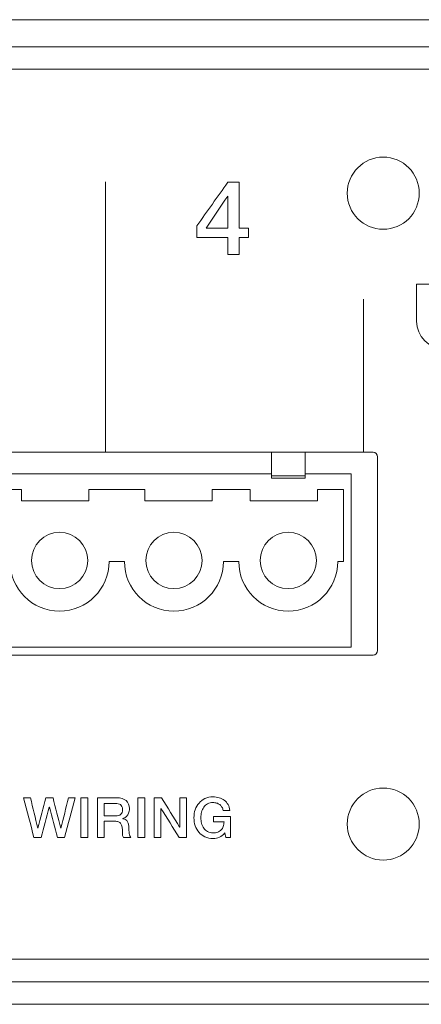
# Model space of a CAD drawing. Header units: millimetres. Extents: x 0 to 2122, y 0 to 1639.
# Tile 64 of 85: x 1817 to 1835, y 827 to 871. Entities that reach past the tile are written whole.
import ezdxf

# ---------------------------------------------------------------- set-up
doc = ezdxf.new("R2010")
doc.units = ezdxf.units.MM
doc.layers.add('1', color=7, linetype='Continuous', true_color=0xffffff)
doc.layers.add('2', color=7, linetype='Continuous', true_color=0xffffff)

msp = doc.modelspace()

# ---------------------------------------------------------------- linework, layer by layer
at = {"layer": '1', "color": 7, "linetype": 'Continuous', "lineweight": 13}
for p, q in [((1891.361, 871.022), (1476.361, 871.022)), ((1891.361, 869.822), (1476.361, 869.822)), ((1891.261, 868.822), (1476.461, 868.822)), ((1789.311, 851.822), (1832.411, 851.822)), ((1827.891, 851.822), (1827.891, 850.772)), ((1829.391, 851.822), (1829.391, 850.772)), ((1832.611, 851.622), (1832.611, 843.022)), ((1793.831, 850.872), (1827.891, 850.872)), ((1829.391, 850.872), (1831.441, 850.872)), ((1831.441, 850.872), (1831.441, 843.172)), ((1827.891, 850.672), (1827.891, 850.772)), ((1829.391, 850.772), (1827.891, 850.772)), ((1827.891, 850.672), (1829.391, 850.672)), ((1829.391, 850.672), (1829.391, 850.772)), ((1816.781, 850.172), (1815.101, 850.172)), ((1816.781, 849.672), (1816.781, 850.172)), ((1819.781, 849.672), (1819.781, 850.172)), ((1822.261, 850.172), (1819.781, 850.172)), ((1822.261, 849.672), (1822.261, 850.172)), ((1825.261, 849.672), (1825.261, 850.172)), ((1826.941, 850.172), (1825.261, 850.172)), ((1826.941, 849.672), (1826.941, 850.172)), ((1829.941, 849.672), (1829.941, 850.172)), ((1831.091, 850.172), (1829.941, 850.172)), ((1831.091, 846.972), (1831.091, 850.172)), ((1816.781, 849.672), (1819.781, 849.672)), ((1825.261, 849.672), (1822.261, 849.672)), ((1826.941, 849.672), (1829.941, 849.672)), ((1820.681, 846.972), (1821.361, 846.972)), ((1825.761, 846.972), (1826.441, 846.972)), ((1830.841, 846.972), (1831.091, 846.972)), ((1831.441, 843.172), (1790.281, 843.172)), ((1832.411, 842.822), (1789.311, 842.822)), ((1891.761, 829.322), (1475.961, 829.322)), ((1475.961, 828.322), (1891.761, 828.322)), ((1891.761, 827.322), (1726.361, 827.322))]:
    msp.add_line(p, q, dxfattribs=at)
at = {"layer": '1', "color": 7, "linetype": 'Continuous', "lineweight": 13, "extrusion": (0, 0, -1)}
for centre in [(-1832.861, 863.322), (-1832.861, 835.322)]:
    msp.add_circle(centre, 1.6, dxfattribs=at)
at = {"layer": '1', "color": 7, "linetype": 'Continuous', "lineweight": 13}
for centre in [(1818.481, 847.022), (1823.561, 847.022), (1828.641, 847.022)]:
    msp.add_circle(centre, 1.25, dxfattribs=at)
at = {"layer": '1', "color": 7, "linetype": 'Continuous', "lineweight": 13, "extrusion": (0, 0, -1)}
for centre, start, end in [((-1832.411, 851.622), 90, 180), ((-1832.411, 843.022), 180, 270)]:
    msp.add_arc(centre, 0.2, start, end, dxfattribs=at)
at = {"layer": '1', "color": 7, "linetype": 'Continuous', "lineweight": 13}
for centre in [(1818.481, 846.972), (1823.561, 846.972), (1828.641, 846.972)]:
    msp.add_arc(centre, 2.2, 180, 0, dxfattribs=at)
at = {"layer": '2', "color": 7, "linetype": 'Continuous', "lineweight": 13}
for points, degree in [([(1820.52, 863.829), (1820.52, 851.826)], 1), ([(1820.52, 863.829), (1820.52, 851.826)], 1), ([(1824.581, 861.875), (1825.039, 862.519), (1825.498, 863.163), (1825.957, 863.806)], 3), ([(1825.957, 863.806), (1826.122, 863.806), (1826.288, 863.806), (1826.454, 863.806)], 3), ([(1826.454, 863.806), (1826.454, 863.127), (1826.454, 862.449), (1826.454, 861.77)], 3), ([(1825.95, 863.183), (1825.629, 862.712), (1825.308, 862.241), (1824.987, 861.77)], 3), ([(1825.957, 863.183), (1825.954, 863.183), (1825.952, 863.183), (1825.95, 863.183)], 3), ([(1825.957, 861.77), (1825.957, 862.241), (1825.957, 862.712), (1825.957, 863.183)], 3), ([(1824.581, 861.357), (1824.581, 861.53), (1824.581, 861.703), (1824.581, 861.875)], 3), ([(1824.987, 861.77), (1825.31, 861.77), (1825.633, 861.77), (1825.957, 861.77)], 3), ([(1826.454, 861.77), (1826.592, 861.77), (1826.729, 861.77), (1826.867, 861.77)], 3), ([(1826.867, 861.77), (1826.867, 861.632), (1826.867, 861.495), (1826.867, 861.357)], 3), ([(1825.957, 861.357), (1825.498, 861.357), (1825.039, 861.357), (1824.581, 861.357)], 3), ([(1825.957, 860.596), (1825.957, 860.85), (1825.957, 861.103), (1825.957, 861.357)], 3), ([(1826.867, 861.357), (1826.729, 861.357), (1826.592, 861.357), (1826.454, 861.357)], 3), ([(1826.454, 861.357), (1826.454, 861.103), (1826.454, 860.85), (1826.454, 860.596)], 3), ([(1826.454, 860.596), (1826.288, 860.596), (1826.122, 860.596), (1825.957, 860.596)], 3), ([(1838.159, 859.281), (1838.159, 859.281), (1834.342, 859.281), (1834.342, 859.281)], 3), ([(1834.342, 859.281), (1834.342, 859.281), (1834.342, 857.643), (1834.342, 857.643)], 3), ([(1831.989, 858.621), (1831.989, 851.808)], 1), ([(1831.989, 858.621), (1831.989, 851.808)], 1), ([(1816.88, 836.487), (1816.982, 836.487), (1817.084, 836.487), (1817.187, 836.487)], 3), ([(1817.342, 834.724), (1817.188, 835.311), (1817.034, 835.899), (1816.88, 836.487)], 3), ([(1817.187, 836.487), (1817.295, 836.037), (1817.403, 835.588), (1817.511, 835.138)], 3), ([(1817.515, 835.138), (1817.633, 835.588), (1817.752, 836.037), (1817.871, 836.487)], 3), ([(1817.871, 836.487), (1817.977, 836.487), (1818.083, 836.487), (1818.188, 836.487)], 3), ([(1818.188, 836.487), (1818.305, 836.037), (1818.421, 835.588), (1818.538, 835.138)], 3), ([(1818.541, 835.138), (1818.652, 835.588), (1818.762, 836.037), (1818.873, 836.487)], 3), ([(1819.18, 836.487), (1819.017, 835.899), (1818.855, 835.311), (1818.693, 834.724)], 3), ([(1818.873, 836.487), (1818.975, 836.487), (1819.077, 836.487), (1819.18, 836.487)], 3), ([(1819.737, 836.487), (1819.634, 836.487), (1819.53, 836.487), (1819.427, 836.487)], 3), ([(1819.427, 836.487), (1819.427, 835.899), (1819.427, 835.311), (1819.427, 834.724)], 3), ([(1819.737, 834.724), (1819.737, 835.311), (1819.737, 835.899), (1819.737, 836.487)], 3), ([(1820.161, 834.724), (1820.161, 834.724), (1820.161, 836.487), (1820.161, 836.487)], 3), ([(1822.267, 836.487), (1822.164, 836.487), (1822.062, 836.487), (1821.96, 836.487)], 3), ([(1821.96, 836.487), (1821.96, 835.899), (1821.96, 835.311), (1821.96, 834.724)], 3), ([(1822.267, 834.724), (1822.267, 835.311), (1822.267, 835.899), (1822.267, 836.487)], 3), ([(1822.683, 836.487), (1822.792, 836.487), (1822.902, 836.487), (1823.011, 836.487)], 3), ([(1822.683, 834.724), (1822.683, 835.311), (1822.683, 835.899), (1822.683, 836.487)], 3), ([(1823.011, 836.487), (1823.279, 836.054), (1823.547, 835.621), (1823.815, 835.188)], 3), ([(1823.819, 835.188), (1823.819, 835.621), (1823.819, 836.054), (1823.819, 836.487)], 3), ([(1823.819, 836.487), (1823.918, 836.487), (1824.016, 836.487), (1824.115, 836.487)], 3), ([(1824.115, 836.487), (1824.115, 835.899), (1824.115, 835.311), (1824.115, 834.724)], 3), ([(1824.676, 836.255), (1824.747, 836.339), (1824.835, 836.405), (1824.941, 836.455)], 3), ([(1818.023, 836.072), (1817.903, 835.622), (1817.783, 835.173), (1817.663, 834.724)], 3), ([(1818.026, 836.072), (1818.025, 836.072), (1818.024, 836.072), (1818.023, 836.072)], 3), ([(1818.386, 834.724), (1818.266, 835.173), (1818.146, 835.622), (1818.026, 836.072)], 3), ([(1820.467, 836.235), (1820.467, 836.235), (1820.467, 835.684), (1820.467, 835.684)], 3), ([(1822.986, 836.02), (1822.984, 836.02), (1822.982, 836.02), (1822.979, 836.02)], 3), ([(1822.979, 836.02), (1822.979, 835.588), (1822.979, 835.156), (1822.979, 834.724)], 3), ([(1823.787, 834.724), (1823.52, 835.156), (1823.253, 835.588), (1822.986, 836.02)], 3), ([(1825.05, 836.22), (1824.983, 836.182), (1824.926, 836.132), (1824.884, 836.068)], 3), ([(1825.967, 836.188), (1826.01, 836.112), (1826.038, 836.025), (1826.048, 835.926)], 3), ([(1821.293, 835.566), (1821.293, 835.566), (1821.293, 835.561), (1821.293, 835.561)], 3), ([(1821.293, 835.561), (1821.318, 835.557), (1821.346, 835.549), (1821.378, 835.536)], 3), ([(1821.547, 835.801), (1821.522, 835.746), (1821.494, 835.702), (1821.462, 835.668)], 3), ([(1825.318, 835.417), (1825.318, 835.417), (1825.318, 835.652), (1825.318, 835.652)], 3), ([(1825.318, 835.652), (1825.318, 835.652), (1826.07, 835.652), (1826.07, 835.652)], 3), ([(1826.048, 835.926), (1826.048, 835.926), (1825.748, 835.926), (1825.748, 835.926)], 3), ([(1826.07, 835.652), (1826.07, 835.652), (1826.07, 834.724), (1826.07, 834.724)], 3), ([(1817.511, 835.138), (1817.512, 835.138), (1817.513, 835.138), (1817.515, 835.138)], 3), ([(1818.538, 835.138), (1818.539, 835.138), (1818.54, 835.138), (1818.541, 835.138)], 3), ([(1820.467, 835.45), (1820.467, 835.45), (1820.467, 834.724), (1820.467, 834.724)], 3), ([(1821.205, 835.337), (1821.177, 835.376), (1821.141, 835.404), (1821.095, 835.422)], 3), ([(1821.378, 835.536), (1821.409, 835.523), (1821.438, 835.502), (1821.462, 835.473)], 3), ([(1821.462, 835.473), (1821.49, 835.444), (1821.512, 835.407), (1821.529, 835.361)], 3), ([(1823.815, 835.188), (1823.816, 835.188), (1823.818, 835.188), (1823.819, 835.188)], 3), ([(1824.789, 835.358), (1824.81, 835.277), (1824.842, 835.205), (1824.884, 835.142)], 3), ([(1824.884, 835.142), (1824.926, 835.079), (1824.983, 835.028), (1825.05, 834.99)], 3), ([(1825.787, 835.417), (1825.787, 835.417), (1825.318, 835.417), (1825.318, 835.417)], 3), ([(1825.657, 835.06), (1825.699, 835.102), (1825.731, 835.154), (1825.752, 835.215)], 3), ([(1825.752, 835.215), (1825.773, 835.276), (1825.787, 835.343), (1825.787, 835.417)], 3), ([(1817.663, 834.724), (1817.556, 834.724), (1817.449, 834.724), (1817.342, 834.724)], 3), ([(1818.693, 834.724), (1818.591, 834.724), (1818.488, 834.724), (1818.386, 834.724)], 3), ([(1819.427, 834.724), (1819.53, 834.724), (1819.634, 834.724), (1819.737, 834.724)], 3), ([(1820.467, 834.724), (1820.467, 834.724), (1820.161, 834.724), (1820.161, 834.724)], 3), ([(1821.649, 834.724), (1821.649, 834.724), (1821.321, 834.724), (1821.321, 834.724)], 3), ([(1821.579, 834.905), (1821.593, 834.82), (1821.617, 834.76), (1821.649, 834.724)], 3), ([(1821.96, 834.724), (1822.062, 834.724), (1822.164, 834.724), (1822.267, 834.724)], 3), ([(1822.979, 834.724), (1822.88, 834.724), (1822.782, 834.724), (1822.683, 834.724)], 3), ([(1824.115, 834.724), (1824.006, 834.724), (1823.896, 834.724), (1823.787, 834.724)], 3), ([(1824.941, 834.754), (1824.835, 834.803), (1824.747, 834.869), (1824.676, 834.953)], 3), ([(1825.05, 834.99), (1825.121, 834.952), (1825.202, 834.933), (1825.293, 834.933)], 3), ([(1825.826, 834.931), (1825.741, 834.837), (1825.66, 834.772), (1825.579, 834.736)], 3), ([(1825.872, 834.724), (1825.872, 834.724), (1825.826, 834.931), (1825.826, 834.931)], 3), ([(1826.07, 834.724), (1826.07, 834.724), (1825.872, 834.724), (1825.872, 834.724)], 3)]:
    msp.add_open_spline(points, degree=degree, dxfattribs=at)
for points, knots in [([(1834.342, 857.643), (1834.342, 856.966), (1834.893, 856.414), (1835.57, 856.414), (1835.898, 856.414), (1836.205, 856.542), (1836.434, 856.77)], [0.125, 0.125, 0.125, 0.125, 0.1875, 0.1875, 0.1875, 0.25, 0.25, 0.25, 0.25]), ([(1820.161, 836.487), (1820.161, 836.487), (1821, 836.487), (1821, 836.487), (1821.194, 836.487), (1821.342, 836.445), (1821.438, 836.361)], [0, 0, 0, 0, 0.04, 0.04, 0.04, 0.08, 0.08, 0.08, 0.08]), ([(1824.941, 836.455), (1825.043, 836.504), (1825.163, 836.529), (1825.293, 836.529), (1825.389, 836.529), (1825.48, 836.516), (1825.569, 836.49)], [0.2972973, 0.2972973, 0.2972973, 0.2972973, 0.32432432, 0.32432432, 0.32432432, 0.35135135, 0.35135135, 0.35135135, 0.35135135]), ([(1825.569, 836.49), (1825.653, 836.465), (1825.731, 836.427), (1825.865, 836.327), (1825.921, 836.263), (1825.967, 836.188)], [0.35135135, 0.35135135, 0.35135135, 0.35135135, 0.37837838, 0.37837838, 0.40540541, 0.40540541, 0.40540541, 0.40540541]), ([(1821.085, 836.225), (1821.046, 836.231), (1821.007, 836.235), (1820.968, 836.235), (1820.968, 836.235), (1820.467, 836.235), (1820.467, 836.235)], [0.6666667, 0.6666667, 0.6666667, 0.6666667, 0.7777778, 0.7777778, 0.7777778, 0.8888889, 0.8888889, 0.8888889, 0.8888889]), ([(1821.198, 835.754), (1821.251, 835.801), (1821.275, 835.872), (1821.275, 835.966), (1821.275, 836.021), (1821.268, 836.067), (1821.233, 836.138), (1821.212, 836.166), (1821.155, 836.205), (1821.12, 836.218), (1821.085, 836.225)], [0.2222222, 0.2222222, 0.2222222, 0.2222222, 0.3333333, 0.3333333, 0.3333333, 0.4444444, 0.4444444, 0.5555556, 0.5555556, 0.6666667, 0.6666667, 0.6666667, 0.6666667]), ([(1821.438, 836.361), (1821.536, 836.277), (1821.582, 836.16), (1821.582, 836.01), (1821.582, 835.926), (1821.572, 835.857), (1821.547, 835.801)], [0.08, 0.08, 0.08, 0.08, 0.12, 0.12, 0.12, 0.16, 0.16, 0.16, 0.16]), ([(1824.676, 834.953), (1824.602, 835.037), (1824.546, 835.135), (1824.468, 835.359), (1824.45, 835.478), (1824.45, 835.605), (1824.45, 835.73), (1824.468, 835.849), (1824.546, 836.073), (1824.602, 836.171), (1824.676, 836.255)], [0.1621622, 0.1621622, 0.1621622, 0.1621622, 0.1891892, 0.1891892, 0.2162162, 0.2162162, 0.2162162, 0.2432432, 0.2432432, 0.2702703, 0.2702703, 0.2702703, 0.2702703]), ([(1824.884, 836.068), (1824.842, 836.005), (1824.81, 835.933), (1824.768, 835.771), (1824.757, 835.689), (1824.757, 835.521), (1824.768, 835.439), (1824.789, 835.358)], [0.62162162, 0.62162162, 0.62162162, 0.62162162, 0.64864865, 0.64864865, 0.67567568, 0.67567568, 0.7027027, 0.7027027, 0.7027027, 0.7027027]), ([(1825.456, 836.255), (1825.403, 836.269), (1825.35, 836.277), (1825.293, 836.277), (1825.202, 836.277), (1825.121, 836.258), (1825.05, 836.22)], [0.54054054, 0.54054054, 0.54054054, 0.54054054, 0.56756757, 0.56756757, 0.56756757, 0.59459459, 0.59459459, 0.59459459, 0.59459459]), ([(1825.748, 835.926), (1825.741, 835.984), (1825.724, 836.034), (1825.667, 836.122), (1825.636, 836.158), (1825.551, 836.218), (1825.505, 836.24), (1825.456, 836.255)], [0.45945946, 0.45945946, 0.45945946, 0.45945946, 0.48648649, 0.48648649, 0.51351351, 0.51351351, 0.54054054, 0.54054054, 0.54054054, 0.54054054]), ([(1820.467, 835.684), (1820.467, 835.684), (1820.975, 835.684), (1820.975, 835.684), (1821.074, 835.684), (1821.148, 835.707), (1821.198, 835.754)], [0, 0, 0, 0, 0.1111111, 0.1111111, 0.1111111, 0.2222222, 0.2222222, 0.2222222, 0.2222222]), ([(1821.462, 835.668), (1821.427, 835.634), (1821.395, 835.61), (1821.332, 835.58), (1821.307, 835.571), (1821.293, 835.566)], [0.2, 0.2, 0.2, 0.2, 0.24, 0.24, 0.28, 0.28, 0.28, 0.28]), ([(1821.095, 835.422), (1821.05, 835.44), (1820.993, 835.45), (1820.923, 835.45), (1820.923, 835.45), (1820.467, 835.45), (1820.467, 835.45)], [0.8, 0.8, 0.8, 0.8, 0.84, 0.84, 0.84, 0.88, 0.88, 0.88, 0.88]), ([(1821.321, 834.724), (1821.296, 834.761), (1821.282, 834.803), (1821.275, 834.895), (1821.272, 834.94), (1821.272, 834.983), (1821.272, 835.063), (1821.268, 835.133), (1821.247, 835.25), (1821.229, 835.299), (1821.205, 835.337)], [0.6, 0.6, 0.6, 0.6, 0.64, 0.64, 0.68, 0.68, 0.68, 0.72, 0.72, 0.76, 0.76, 0.76, 0.76]), ([(1821.529, 835.361), (1821.547, 835.314), (1821.554, 835.257), (1821.554, 835.188), (1821.554, 835.084), (1821.561, 834.99), (1821.579, 834.905)], [0.44, 0.44, 0.44, 0.44, 0.48, 0.48, 0.48, 0.52, 0.52, 0.52, 0.52]), ([(1825.579, 834.736), (1825.495, 834.7), (1825.403, 834.682), (1825.293, 834.682), (1825.163, 834.682), (1825.043, 834.706), (1824.941, 834.754)], [0.08108108, 0.08108108, 0.08108108, 0.08108108, 0.10810811, 0.10810811, 0.10810811, 0.13513514, 0.13513514, 0.13513514, 0.13513514]), ([(1825.293, 834.933), (1825.375, 834.932), (1825.445, 834.942), (1825.565, 834.986), (1825.618, 835.019), (1825.657, 835.06)], [0.78378378, 0.78378378, 0.78378378, 0.78378378, 0.81081081, 0.81081081, 0.83783784, 0.83783784, 0.83783784, 0.83783784])]:
    msp.add_open_spline(points, degree=3, knots=knots, dxfattribs=at)

doc.saveas('drawing.dxf')
